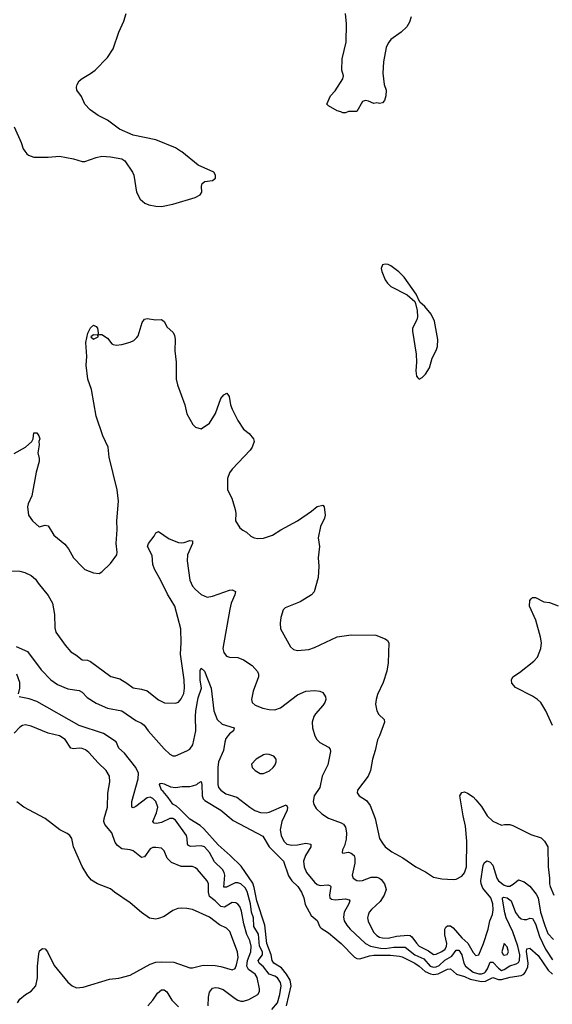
# Model space of a CAD drawing. Header units: inches. Extents: x 1934316 to 2140091, y 524953 to 667329.
# Tile 136 of 256: x 1994469 to 1998230, y 583980 to 590926. Entities that reach past the tile are written whole.
import ezdxf

# ---------------------------------------------------------------- set-up
doc = ezdxf.new("R2010")
doc.units = ezdxf.units.IN
doc.header["$MEASUREMENT"] = 0
doc.layers.add('B9598', color=7, linetype='Continuous')
doc.layers.add('B9599', color=7, linetype='Continuous')

msp = doc.modelspace()

# ---------------------------------------------------------------- linework, layer by layer
at = {"layer": 'B9598', "color": 5}
for points, elevation in [([(1994504.5, 590000), (1994519.5, 589979.5), (1994531, 589970), (1994570, 589957.6), (1994670, 589956), (1994750, 589963.1), (1994850, 589945.7), (1994910, 589926.7), (1994930, 589926.4), (1995010, 589954.9), (1995050, 589963.1), (1995110, 589959), (1995190, 589943.7), (1995210.4, 589930), (1995266.7, 589850), (1995275.3, 589830), (1995294, 589710), (1995320.6, 589660.6), (1995353.1, 589633.1), (1995380.6, 589620.6), (1995430, 589610.3), (1995470, 589608.9), (1995550, 589624.4), (1995708.2, 589671.8), (1995744, 589690), (1995756, 589710), (1995752.3, 589750), (1995757.2, 589770), (1995775.1, 589784.9), (1995830, 589790.8), (1995851.5, 589808.5), (1995851.8, 589830), (1995839, 589850), (1995730, 589899.7), (1995613.9, 589993.9), (1995604.5, 590000)], 320), ([(1994430, 587867), (1994510, 587910.6), (1994555.3, 587950), (1994564, 587970), (1994570, 588011.3), (1994590, 588011.3), (1994604.7, 587990), (1994611, 587970), (1994604.7, 587950), (1994606, 587926), (1994596.3, 587870), (1994607.3, 587830), (1994607.7, 587810), (1994586.4, 587733.6), (1994553.8, 587566.2), (1994528.2, 587510), (1994523.8, 587490), (1994530.7, 587430), (1994558.8, 587390), (1994607.4, 587347.4), (1994650, 587361.3), (1994670, 587354.9), (1994710, 587290.4), (1994787.3, 587227.3), (1994814.4, 587194.4), (1994850, 587130.7), (1994910, 587066), (1994930, 587046.8), (1994990, 587024), (1995030, 587018.8), (1995048.7, 587030), (1995109.1, 587090.9), (1995154, 587150), (1995157.2, 587170), (1995149.3, 587230), (1995158.4, 587330), (1995154, 587390), (1995167.1, 587530), (1995158, 587610), (1995100, 587840), (1995092.9, 587910), (1995056.1, 587990), (1995009.8, 588129.8), (1994977, 588317), (1994949.7, 588390), (1994938.3, 588490), (1994944.2, 588550), (1994935.1, 588650), (1994950, 588714), (1994970, 588752), (1994990.6, 588770.6), (1995010, 588761), (1995018.8, 588750), (1995023.6, 588716.4), (1995019.6, 588700.4), (1994990, 588702), (1994972, 588690), (1994990, 588672), (1995022, 588690), (1995020.4, 588699.6), (1995034.6, 588705.4), (1995050, 588704.9), (1995090, 588679.1), (1995120.5, 588640.5), (1995130, 588634.8), (1995150.6, 588630.6), (1995190, 588634.9), (1995250, 588650.4), (1995275.8, 588664.2), (1995296.6, 588683.4), (1995304.7, 588695.3), (1995334.5, 588790), (1995350, 588813), (1995370, 588819.1), (1995427.9, 588807.9), (1995470, 588810.8), (1995490, 588798), (1995510, 588758), (1995550, 588721), (1995561.4, 588701.4), (1995567.7, 588670), (1995564.4, 588590), (1995573.7, 588510), (1995574.4, 588390), (1995584.4, 588350), (1995634.4, 588210), (1995650, 588144.7), (1995690.5, 588070.5), (1995710.6, 588050.6), (1995750, 588040.7), (1995810, 588080.7), (1995852.3, 588147.7), (1995890, 588254.8), (1995910, 588280.7), (1995930.9, 588290.9), (1995947.1, 588267.1), (1995958, 588210), (1995970, 588178), (1996010, 588098), (1996050, 588038), (1996090, 588006), (1996120.7, 587970), (1996124.9, 587950), (1996110.4, 587910), (1996097.1, 587890), (1995970, 587756), (1995950.3, 587729.7), (1995937.1, 587690), (1995936.4, 587610), (1995966.4, 587550), (1995990.4, 587470), (1995995.2, 587444.8), (1995993.4, 587390), (1996022.3, 587342.3), (1996044.1, 587324.1), (1996071, 587310), (1996102, 587282), (1996124.7, 587270), (1996150, 587265.5), (1996190, 587268), (1996254, 587290), (1996312.6, 587327.4), (1996429.7, 587390.3), (1996530, 587459.5), (1996570, 587492.7), (1996610, 587501), (1996618.8, 587490), (1996626, 587430), (1996621.6, 587410), (1996593, 587350), (1996576.4, 587270), (1996584.9, 587210), (1996576.3, 587130), (1996581.6, 587070), (1996575.5, 586990), (1996547.3, 586890), (1996530, 586869.5), (1996450, 586818.4), (1996342.8, 586777.2), (1996330, 586762), (1996313, 586710), (1996307.7, 586670), (1996310.7, 586630), (1996381.7, 586501.7), (1996402.8, 586482.8), (1996430, 586476.3), (1996510, 586483.8), (1996550, 586497.6), (1996710, 586572.9), (1996810, 586586.5), (1996983.7, 586583.7), (1997050, 586557.3), (1997066, 586546), (1997076.3, 586530), (1997070.4, 586390), (1997060.4, 586330), (1997034.9, 586250), (1996995.1, 586164.9), (1996984.9, 586130), (1996981.7, 586098.3), (1996990.5, 586050), (1997005.5, 586025.5), (1997042, 585990), (1997043.8, 585970), (1997010, 585874), (1996994.6, 585845.4), (1996979.5, 585770), (1996959.6, 585710), (1996946.3, 585630), (1996928.8, 585590), (1996853.4, 585490), (1996850.8, 585470.8), (1996866, 585450), (1996917.1, 585417.1), (1996943, 585383), (1996978, 585290), (1997010, 585150.7), (1997030, 585116.3), (1997050, 585090.7), (1997096.2, 585056.2), (1997173.4, 585013.4), (1997266, 584950), (1997334.5, 584914.5), (1997390, 584877.1), (1997450, 584864.4), (1997530, 584861.3), (1997550, 584863.8), (1997590, 584883), (1997610, 584908), (1997622.8, 584950), (1997625.7, 585130), (1997617.7, 585237.7), (1997599.1, 585310), (1997576.2, 585450), (1997590, 585474), (1997610, 585479.1), (1997630, 585470.6), (1997670, 585444.9), (1997690, 585423), (1997730, 585374.9), (1997770, 585310.4), (1997810, 585272.2), (1997870, 585243), (1997891.7, 585248.3), (1997930, 585248.7), (1997950, 585240.9), (1998079, 585179), (1998150, 585153.4), (1998175.3, 585130), (1998198.5, 585090), (1998199.8, 584950), (1998210.2, 584870), (1998210.2, 584830), (1998214.5, 584810), (1998241.2, 584750)], 280), ([(1994410, 587038.8), (1994470, 587035.5), (1994506.2, 587026.2), (1994550, 587005.5), (1994579.9, 586979.9), (1994599.1, 586950), (1994670, 586863.8), (1994699.6, 586810), (1994715.8, 586730), (1994717, 586637), (1994724.8, 586604.8), (1994790, 586514), (1994830, 586467.3), (1994866.6, 586446.6), (1994910, 586410.7), (1994948.1, 586408.1), (1994970, 586398), (1995112.2, 586292.2), (1995175.2, 586275.2), (1995226, 586246), (1995270, 586213.4), (1995330, 586204), (1995370, 586190.8), (1995450, 586127.7), (1995492.5, 586107.5), (1995570, 586104), (1995589.5, 586110.5), (1995610, 586134.8), (1995627.9, 586172.1), (1995632.3, 586210), (1995629.8, 586270), (1995603.9, 586450), (1995609.8, 586530.2), (1995607.9, 586630), (1995564.1, 586790), (1995513.4, 586873.4), (1995466, 586970), (1995419.8, 587050), (1995410, 587084), (1995405.5, 587145.5), (1995371.6, 587210), (1995378.4, 587230), (1995418.3, 587281.7), (1995430, 587306), (1995450, 587316), (1995524.7, 587264.7), (1995590, 587239), (1995610, 587234.7), (1995630, 587236.9), (1995670, 587253.1), (1995690, 587250.6), (1995690.2, 587230), (1995654.9, 587150), (1995651, 587109), (1995670, 586973), (1995690, 586930.3), (1995710, 586905.5), (1995750, 586871.7), (1995793.5, 586853.5), (1995830, 586859), (1995950, 586902.7), (1995970, 586904.9), (1995991.7, 586891.7), (1995987.6, 586870), (1995962.6, 586810), (1995953, 586767), (1995903.6, 586490), (1995910, 586462.8), (1995930, 586437.1), (1995950, 586428.4), (1996010, 586425.7), (1996050, 586410.3), (1996110.5, 586370), (1996148.9, 586328.9), (1996154.9, 586310), (1996154.6, 586290), (1996117.3, 586190), (1996106.8, 586130), (1996111, 586110), (1996131, 586090), (1996184.7, 586070), (1996230, 586060.3), (1996270, 586058.5), (1996310, 586071.4), (1996430, 586163.2), (1996490, 586189.1), (1996553.3, 586193.3), (1996588.3, 586188.3), (1996610, 586178.8), (1996627.7, 586150), (1996630.2, 586130), (1996624.4, 586110), (1996610, 586087.3), (1996557, 586030), (1996545.3, 586010), (1996534, 585970), (1996535.8, 585930), (1996553.5, 585873.5), (1996567.2, 585847.2), (1996587.5, 585827.5), (1996650, 585794.9), (1996660.3, 585780.3), (1996664.4, 585764.4), (1996645.7, 585670), (1996605.7, 585590), (1996588.5, 585510), (1996547.4, 585450), (1996541.5, 585410), (1996546.5, 585390), (1996561.9, 585361.8), (1996603.2, 585323.2), (1996650, 585294.2), (1996739.6, 585259.6), (1996754.9, 585250), (1996770.2, 585230), (1996777.6, 585190), (1996775.2, 585144.8), (1996761.7, 585098.3), (1996747.7, 585070), (1996744.7, 585050), (1996750, 585046), (1996790, 585054), (1996810, 585047.3), (1996830.5, 585030), (1996836.4, 585010), (1996835.6, 584975.6), (1996816.1, 584890), (1996823.6, 584870), (1996850, 584854.3), (1996870, 584850.3), (1996890, 584852.9), (1996950, 584877.4), (1996990, 584877), (1997010, 584870.3), (1997021.2, 584861.2), (1997044.4, 584830), (1997057, 584790), (1997042.6, 584750), (1997015.2, 584704.8), (1996952.6, 584650), (1996936.5, 584630), (1996928.3, 584610), (1996925.8, 584590), (1996930, 584565.5), (1996968.2, 584490), (1996990, 584464.5), (1997010, 584452.8), (1997030, 584447.8), (1997070, 584447.4), (1997130, 584460.4), (1997208.3, 584468.3), (1997224.8, 584464.8), (1997236.9, 584456.9), (1997270, 584410.2), (1997290.2, 584390), (1997356.5, 584356.5), (1997390, 584332.4), (1997410, 584332.9), (1997450, 584352.5), (1997473.7, 584370), (1997482.9, 584390), (1997485.2, 584410), (1997470.8, 584470), (1997469.7, 584510), (1997476.6, 584523.4), (1997490, 584534.4), (1997510, 584533.7), (1997530, 584520.3), (1997590, 584448.4), (1997632.2, 584412.2), (1997670, 584345.7), (1997690, 584324), (1997711.5, 584328.5), (1997744.5, 584410), (1997776.1, 584510), (1997788.9, 584570), (1997806.5, 584613.5), (1997812.8, 584647.2), (1997810.4, 584690), (1997794.3, 584730), (1997740.1, 584800.1), (1997726.4, 584830), (1997724.7, 584850), (1997741.4, 584958.6), (1997750, 584980.3), (1997770, 584992.9), (1997790, 584983.6), (1997810, 584961.3), (1997837.9, 584870), (1997850, 584851.2), (1997890, 584820.9), (1997910, 584812.5), (1997930, 584813.5), (1997953.4, 584826.6), (1997990, 584857), (1998030, 584843.2), (1998070, 584814.2), (1998116, 584756), (1998129.6, 584730), (1998146.2, 584630), (1998175.8, 584535.8), (1998198.7, 584478.7), (1998237, 584437)], 260), ([(1998230, 585947.8), (1998184.8, 586050), (1998148.2, 586108.2), (1998126, 586130), (1998090, 586155.1), (1997970, 586214.7), (1997944.6, 586244.6), (1997941, 586270), (1997950, 586290.4), (1997998.4, 586321.6), (1998100.1, 586399.9), (1998124.5, 586430), (1998149.5, 586490), (1998152.3, 586530), (1998147, 586570), (1998113.3, 586690), (1998067.8, 586790), (1998071.5, 586828.5), (1998079.7, 586840.3), (1998090, 586850.4), (1998110, 586850.4), (1998170, 586820.4), (1998210, 586814), (1998270, 586790.4)], 280), ([(1994443.9, 586503.9), (1994524.4, 586470), (1994620, 586340), (1994688.1, 586268.1), (1994735.6, 586235.6), (1994810, 586206), (1994890, 586194.2), (1994910, 586181.1), (1994944.7, 586144.7), (1995010, 586105), (1995090, 586068.4), (1995190, 586050.9), (1995290, 585982.5), (1995330, 585964.3), (1995348.6, 585948.6), (1995375.6, 585910), (1995490, 585781.3), (1995530, 585744.6), (1995550, 585733.4), (1995570, 585733.4), (1995650, 585767.2), (1995670, 585779.4), (1995692.1, 585810), (1995712.9, 585910), (1995709.6, 586010), (1995712.5, 586050), (1995730, 586143.1), (1995752.6, 586210), (1995742.6, 586270), (1995744.4, 586335.6), (1995750, 586352.2), (1995773.2, 586330), (1995820.6, 586210), (1995840.9, 586050), (1995864.1, 585990), (1995897.5, 585957.5), (1995984, 585930), (1995979.3, 585910), (1995950, 585888.9), (1995925.1, 585854.9), (1995916.8, 585830), (1995907.2, 585770), (1995871.9, 585690), (1995867.7, 585650), (1995867.4, 585530), (1995873.8, 585510), (1995888.3, 585490), (1995925.5, 585465.5), (1996001.5, 585441.5), (1996094.9, 585370), (1996130, 585348.1), (1996170, 585332.4), (1996210, 585330.9), (1996230, 585335.7), (1996350, 585386.4), (1996360.2, 585370), (1996356.8, 585350), (1996320.7, 585270), (1996307.5, 585210), (1996314.3, 585170), (1996333.7, 585130), (1996355.3, 585110), (1996390, 585102), (1996430, 585104.6), (1996490, 585116.4), (1996523.8, 585110), (1996523.9, 585090), (1996486.7, 585030), (1996471.8, 584990), (1996476.6, 584950), (1996494.8, 584910), (1996550, 584842), (1996570, 584824.6), (1996590, 584818.8), (1996644, 584824), (1996658.7, 584818.7), (1996664.9, 584810), (1996655.9, 584750), (1996659.7, 584730), (1996670, 584720.7), (1996696.2, 584716.2), (1996770, 584723.2), (1996796.2, 584716.2), (1996800.9, 584710), (1996793.7, 584690), (1996759.5, 584630), (1996754.8, 584594.8), (1996760.2, 584570), (1996778.3, 584538.3), (1996802.9, 584510), (1996909.4, 584409.4), (1996945.2, 584390), (1997016.5, 584376.5), (1997050, 584374.4), (1997110, 584382.4), (1997190, 584383.2), (1997257.8, 584330), (1997321.3, 584301.3), (1997367.8, 584250), (1997390, 584242.3), (1997410, 584244.3), (1997430, 584254.5), (1997470, 584291.1), (1997519.8, 584320.2), (1997550, 584361.5), (1997570, 584361), (1997590, 584330.2), (1997604.3, 584270), (1997615.8, 584250), (1997670, 584206.8), (1997710, 584194.7), (1997730, 584193.9), (1997750, 584201.3), (1997758.4, 584210), (1997771.7, 584230), (1997790, 584278), (1997810, 584278.4), (1997850, 584234.7), (1997870, 584219.2), (1997890, 584224.4), (1997930, 584251.9), (1997975.4, 584264.6), (1997990, 584275.1), (1997998.1, 584290), (1997999.6, 584330), (1997986.7, 584390), (1997951, 584491), (1997904.7, 584590), (1997893.7, 584626.3), (1997878.6, 584721.4), (1997878, 584730), (1997884.4, 584735.6), (1997910.8, 584730.8), (1997938.4, 584710), (1997970, 584628.4), (1997990, 584599.8), (1998010, 584584.1), (1998030, 584578.4), (1998050, 584579.1), (1998070, 584587.8), (1998090, 584585.3), (1998110, 584547.6), (1998139, 584459), (1998180.9, 584370), (1998230, 584292.7)], 240), ([(1994461.4, 586170), (1994469.8, 586210), (1994469.9, 586249.9), (1994449.9, 586310)], 240), ([(1996250, 583942.4), (1996289.4, 583990), (1996306.8, 584050), (1996314.3, 584110), (1996310, 584133.3), (1996290, 584166.2), (1996270, 584179.5), (1996230, 584193.6), (1996190, 584245.2), (1996160.8, 584270), (1996151.6, 584290), (1996184, 584330), (1996183.6, 584350), (1996162.7, 584390), (1996155.1, 584475.1), (1996123.3, 584530), (1996119.5, 584590), (1996104.9, 584630), (1996098.1, 584690), (1996075.9, 584775.9), (1996062.1, 584802.1), (1996030, 584829.4), (1996010, 584837.1), (1995990, 584836.2), (1995930, 584806.5), (1995910, 584806.6), (1995918.1, 584890), (1995913.5, 584910), (1995901.2, 584930), (1995845.3, 584985.3), (1995810, 585051.2), (1995774.1, 585090), (1995750, 585098.7), (1995673.9, 585093.9), (1995660.7, 585100.7), (1995654.5, 585110), (1995652.6, 585150), (1995646.7, 585170), (1995570, 585279.1), (1995550, 585291.7), (1995530, 585290.5), (1995470, 585262.6), (1995434.5, 585254.5), (1995418, 585258), (1995408.7, 585270), (1995435.2, 585330), (1995444.9, 585370), (1995431.2, 585410), (1995410, 585431.4), (1995390, 585440.3), (1995370, 585437.2), (1995290, 585375.4), (1995270, 585366), (1995261.2, 585370), (1995259.8, 585410), (1995304.4, 585570), (1995307.9, 585610), (1995290, 585650.5), (1995210, 585752.7), (1995170, 585787.2), (1995150, 585831.3), (1995060.4, 585890), (1994890, 585946.5), (1994590, 586115.6), (1994536.1, 586136.1), (1994465.6, 586150)], 240), ([(1995800.6, 583970), (1995803, 584030), (1995810, 584065.5), (1995830, 584093.8), (1995850, 584098.6), (1995870, 584097), (1995904.5, 584084.5), (1995990, 584020.2), (1996010, 584008.2), (1996030, 584003.2), (1996050, 584003.2), (1996086.8, 584013.2), (1996149.8, 584050.2), (1996162.6, 584070), (1996162.8, 584090), (1996144.7, 584170), (1996131.6, 584191.6), (1996085.1, 584225.1), (1996073.1, 584250), (1996077.7, 584290), (1996100.1, 584350), (1996103.7, 584390), (1996094, 584430), (1996072, 584472), (1996051.5, 584548.5), (1996036.1, 584636.1), (1996023.1, 584670), (1996010, 584686.2), (1995994.8, 584694.8), (1995970, 584698), (1995915.4, 584664.6), (1995890, 584668.9), (1995850, 584709.2), (1995810, 584740.8), (1995801.8, 584770), (1995801.4, 584830), (1995793.6, 584850), (1995725.1, 584930), (1995710, 584943.1), (1995690, 584952), (1995610, 584952.4), (1995540.9, 584980.9), (1995510.8, 585010), (1995490, 585063.7), (1995470, 585080.5), (1995430, 585086.9), (1995410, 585085.1), (1995390, 585076.3), (1995350, 585019.5), (1995330, 585015.6), (1995270, 585061.7), (1995250, 585069.7), (1995190, 585077.6), (1995159.5, 585099.5), (1995142.7, 585122.7), (1995120.4, 585190), (1995070, 585248), (1995063.8, 585270), (1995065.6, 585290), (1995089.8, 585370), (1995091, 585470), (1995106.6, 585550), (1995102, 585590), (1995079.7, 585630), (1995023.2, 585683.2), (1994957.4, 585757.4), (1994934.6, 585774.6), (1994910, 585785.3), (1994890, 585787.7), (1994850, 585782.5), (1994830, 585787.6), (1994790, 585848.3), (1994750, 585873.3), (1994670, 585893.1), (1994550, 585943), (1994510, 585951.5), (1994490, 585947.3), (1994470, 585936.2), (1994430, 585894)], 260), ([(1996351.7, 583968.3), (1996384.9, 584110), (1996379.5, 584150), (1996352.7, 584192.7), (1996316.4, 584236.4), (1996264.2, 584270), (1996250.5, 584290), (1996245.2, 584330), (1996213.8, 584410), (1996199.5, 584539.5), (1996142.4, 584710), (1996124.1, 584804.1), (1996114, 584833.9), (1996033.9, 584953.9), (1995956.2, 585030), (1995870, 585104.7), (1995770, 585218.9), (1995742.2, 585242.2), (1995670, 585285.5), (1995598.1, 585358.2), (1995576.9, 585376.9), (1995550, 585392.1), (1995518.3, 585438.3), (1995482, 585482), (1995469.8, 585490), (1995455.3, 585530), (1995462, 585538), (1995470, 585541), (1995490, 585536.3), (1995534, 585514), (1995570, 585508.5), (1995617.3, 585517.3), (1995670, 585516.4), (1995690, 585520.3), (1995719, 585530), (1995730, 585541), (1995750, 585550.8), (1995754.6, 585530), (1995756.6, 585450), (1995764.9, 585430), (1995776.8, 585416.8), (1995890, 585350.2), (1995976.6, 585276.6), (1996185.1, 585165.1), (1996229.3, 585090), (1996332.1, 584990), (1996367.1, 584887.1), (1996391.6, 584851.6), (1996431.9, 584810), (1996457.8, 584770), (1996474.3, 584730), (1996484.8, 584684.8), (1996526, 584606), (1996570.2, 584570.2), (1996587.5, 584527.5), (1996596.5, 584516.5), (1996650, 584484.5), (1996738.9, 584410), (1996832.9, 584312.9), (1996850, 584302.3), (1996870, 584300.8), (1996938.2, 584321.8), (1996970, 584327), (1997086.8, 584326.8), (1997150, 584319.1), (1997170, 584313.9), (1997258.9, 584270), (1997289.5, 584250), (1997331.9, 584211.9), (1997370, 584194.3), (1997390, 584191.4), (1997424.6, 584195.4), (1997490, 584227.2), (1997510, 584230.9), (1997553, 584193), (1997610, 584177), (1997650, 584157.7), (1997730, 584140.2), (1997757.5, 584142.5), (1997810, 584170.1), (1997850, 584155.8), (1997870, 584155.2), (1997932, 584172), (1998010, 584184), (1998027.3, 584192.7), (1998036.7, 584203.3), (1998056, 584244), (1998058.2, 584270), (1998047.8, 584352.2), (1998050, 584370.5), (1998070, 584376.5), (1998130, 584323.8), (1998201.1, 584221.1), (1998230, 584193.2)], 220), ([(1994453.1, 583990), (1994470, 584017.4), (1994509.7, 584050), (1994550, 584073.8), (1994582.8, 584110), (1994594.3, 584165.7), (1994595.2, 584250), (1994604.1, 584335.9), (1994610, 584356.3), (1994630, 584374.4), (1994650, 584370.4), (1994666.4, 584350), (1994713.6, 584253.6), (1994810, 584136.5), (1994839.5, 584110), (1994870, 584097.2), (1994918, 584102), (1995103.8, 584156.2), (1995170, 584163.8), (1995250, 584186.7), (1995390, 584262.3), (1995430, 584277.8), (1995470, 584280.7), (1995557.7, 584277.7), (1995670, 584236.5), (1995690, 584237.4), (1995763.6, 584256.4), (1995850, 584254.2), (1995890, 584247.3), (1995970, 584223.9), (1995990, 584233.4), (1996000.4, 584259.6), (1996011.3, 584310), (1996007.5, 584350), (1995953, 584493), (1995930, 584517.7), (1995880.9, 584540.9), (1995810, 584594.8), (1995690, 584648.4), (1995650, 584656.9), (1995610, 584658.9), (1995584.9, 584655.1), (1995550, 584641.6), (1995490, 584599.7), (1995450, 584584.2), (1995430, 584579.6), (1995386.6, 584586.6), (1995330, 584627), (1995250, 584696.2), (1995139.3, 584770), (1995110, 584794.5), (1995019.3, 584830), (1994975.9, 584855.9), (1994950, 584887.3), (1994910, 584952), (1994849.6, 585090), (1994836.2, 585150), (1994822, 585170), (1994804.2, 585184.2), (1994752.7, 585210), (1994650, 585292), (1994497.2, 585370), (1994447.9, 585407.9)], 280), ([(1995373.7, 583970), (1995409.8, 584010.2), (1995441.5, 584058.5), (1995470, 584082), (1995490, 584082.8), (1995508.6, 584068.6), (1995543.2, 584010), (1995590, 583963.2)], 260)]:
    msp.add_lwpolyline(points, dxfattribs=dict(at, elevation=elevation))
for points, elevation in [([(1997050, 589202), (1997030, 589198), (1997021, 589170), (1997026, 589150), (1997050.5, 589090), (1997066.6, 589066.6), (1997090, 589043.8), (1997204.5, 588984.5), (1997258, 588938), (1997264.7, 588924.7), (1997274.8, 588874.8), (1997277.3, 588830), (1997273.4, 588810), (1997243.1, 588750), (1997243.1, 588730), (1997267.5, 588567.5), (1997270.7, 588510), (1997265.5, 588450), (1997270.8, 588410.8), (1997279.8, 588399.8), (1997290, 588391.3), (1997310, 588401), (1997335.3, 588424.7), (1997362.7, 588470), (1997382, 588538), (1997410, 588592), (1997418.9, 588621.1), (1997420.7, 588670), (1997398.6, 588798.6), (1997374, 588850), (1997330, 588902), (1997294.6, 588934.6), (1997268, 588990), (1997184, 589110), (1997146.8, 589146.8), (1997090, 589189), (1997070, 589199)], 320), ([(1996210, 585745.1), (1996190, 585740.7), (1996138.8, 585710), (1996106, 585674), (1996111.3, 585650), (1996131.3, 585630), (1996167.5, 585607.5), (1996190, 585607.3), (1996232.7, 585627.3), (1996258, 585650), (1996272, 585670), (1996279.5, 585690), (1996279.3, 585710), (1996264, 585730), (1996230, 585742.9)], 260), ([(1997890, 584409.2), (1997873.1, 584350), (1997883.7, 584330), (1997890, 584326.7), (1997910, 584332.4), (1997919.8, 584350), (1997910, 584384.5)], 260)]:
    msp.add_lwpolyline(points, close=True, dxfattribs=dict(at, elevation=elevation))
at = {"layer": 'B9599', "color": 5}
for points, elevation in [([(1995604.5, 590000), (1995570, 590022.3), (1995430, 590078), (1995270, 590110.8), (1995174.8, 590154.8), (1995090, 590218), (1995022.9, 590250), (1994967.1, 590290), (1994928.5, 590330), (1994905.6, 590385.6), (1994873.5, 590430), (1994871, 590450), (1994875.1, 590470), (1994890, 590494.4), (1994910, 590512), (1994970, 590546), (1995002.4, 590570), (1995090, 590660.5), (1995130, 590720.5), (1995170, 590838.8), (1995204.9, 590915.1), (1995220.5, 590970)], 320), ([(1997232.6, 590947.4), (1997221.3, 590910), (1997203.2, 590876.8), (1997162.5, 590837.5), (1997090, 590787.3), (1997070, 590760.9), (1997056.9, 590730), (1997038.6, 590630), (1997032.7, 590550), (1997042, 590470), (1997055.8, 590430), (1997054.4, 590390), (1997044, 590356), (1997030, 590339), (1997010, 590334), (1996990, 590339), (1996970, 590335.3), (1996932.7, 590352.7), (1996910, 590357.2), (1996890, 590348.7), (1996850, 590278), (1996790, 590278), (1996770, 590268.7), (1996750, 590269), (1996737.2, 590277.2), (1996710, 590284), (1996650, 590318), (1996638, 590330), (1996664.5, 590390), (1996696.4, 590423.6), (1996751.3, 590510), (1996755.1, 590530), (1996743.5, 590570), (1996744.8, 590650), (1996773, 590767), (1996776.9, 590896.9), (1996768.7, 590970)], 280), ([(1994430, 590171.3), (1994479.3, 590059.3), (1994494.2, 590014.2), (1994504.5, 590000)], 320)]:
    msp.add_lwpolyline(points, dxfattribs=dict(at, elevation=elevation))

doc.saveas('drawing.dxf')
